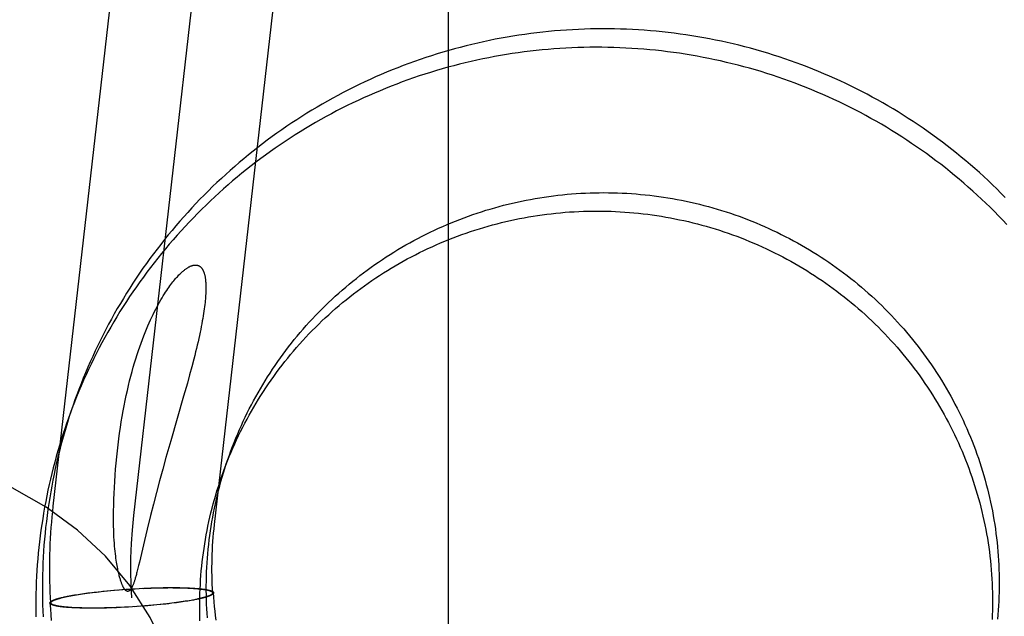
# Model space of a CAD drawing. Header units: inches. Extents: x 0 to 224, y 0 to 145.
# Tile 25 of 83: x 63.31 to 63.544, y 53.591 to 53.733. Entities that reach past the tile are written whole.
import ezdxf

# ---------------------------------------------------------------- set-up
doc = ezdxf.new("R2010")
doc.units = ezdxf.units.IN
doc.header["$LTSCALE"] = 12.302632
doc.header["$MEASUREMENT"] = 0
doc.linetypes.add('HIDDEN', pattern=[0.2, 0.1, -0.1])
doc.layers.add('DEFAULT_2', color=8, linetype='HIDDEN')

msp = doc.modelspace()

# ---------------------------------------------------------------- linework, layer by layer
at = {"layer": 'DEFAULT_2', "color": 8, "linetype": 'HIDDEN'}
for p, q in [((63.41164, 53.35703), (63.41164, 54.29672)), ((63.31764, 53.61759), (63.37788, 54.14646)), ((63.33681, 53.6154), (63.39705, 54.14428)), ((63.35598, 53.61322), (63.41622, 54.14209)), ((63.35058, 53.65078), (63.35007, 53.64888)), ((63.35106, 53.65259), (63.35058, 53.65078)), ((63.35007, 53.64888), (63.34953, 53.6469)), ((63.34953, 53.6469), (63.34864, 53.64378)), ((63.34864, 53.64378), (63.34557, 53.63313)), ((63.34557, 53.63313), (63.34444, 53.62916)), ((63.34444, 53.62916), (63.34368, 53.62641)), ((63.34368, 53.62641), (63.34292, 53.62361)), ((63.34292, 53.62361), (63.34218, 53.62083)), ((63.34218, 53.62083), (63.34146, 53.61809)), ((63.34146, 53.61809), (63.34078, 53.6154)), ((63.34078, 53.6154), (63.33995, 53.6121)), ((63.33995, 53.6121), (63.33962, 53.61073)), ((63.33931, 53.60943), (63.33812, 53.60424)), ((63.33962, 53.61073), (63.33931, 53.60943)), ((63.33812, 53.60424), (63.33794, 53.60349)), ((63.33794, 53.60349), (63.33777, 53.6028)), ((63.32489, 53.59679), (63.32536, 53.59685)), ((63.32515, 53.5968), (63.32568, 53.59687)), ((63.32536, 53.59685), (63.32583, 53.59692)), ((63.32568, 53.59687), (63.32623, 53.59694)), ((63.32583, 53.59692), (63.32632, 53.59698)), ((63.32623, 53.59694), (63.32679, 53.59702)), ((63.32632, 53.59698), (63.32699, 53.59707)), ((63.32679, 53.59702), (63.32736, 53.59708)), ((63.32699, 53.59707), (63.32766, 53.59715)), ((63.32736, 53.59708), (63.32794, 53.59715)), ((63.32766, 53.59715), (63.32835, 53.59722)), ((63.32794, 53.59715), (63.32853, 53.59722)), ((63.32835, 53.59722), (63.32906, 53.5973)), ((63.32853, 53.59722), (63.32943, 53.59732)), ((63.32906, 53.5973), (63.32977, 53.59737)), ((63.32943, 53.59732), (63.33035, 53.59741)), ((63.32977, 53.59737), (63.3305, 53.59745)), ((63.33035, 53.59741), (63.33129, 53.5975)), ((63.3305, 53.59745), (63.33123, 53.59751)), ((63.33123, 53.59751), (63.33197, 53.59758)), ((63.33129, 53.5975), (63.33224, 53.59758)), ((63.33216, 53.5976), (63.33291, 53.59766)), ((63.33224, 53.59758), (63.33329, 53.59769)), ((63.3332, 53.59766), (63.33416, 53.59773)), ((63.33329, 53.59769), (63.33385, 53.59773)), ((63.33404, 53.59775), (63.3348, 53.5978)), ((63.33416, 53.59773), (63.33514, 53.5978)), ((63.33499, 53.59781), (63.33576, 53.59787)), ((63.33514, 53.5978), (63.33614, 53.59789)), ((63.33611, 53.59787), (63.33709, 53.59792)), ((63.33614, 53.59789), (63.33709, 53.59795)), ((63.33709, 53.59795), (63.33805, 53.598)), ((63.33709, 53.59792), (63.33806, 53.59798)), ((63.33805, 53.598), (63.33881, 53.59804)), ((63.33806, 53.59798), (63.33919, 53.59805)), ((63.33903, 53.59802), (63.33999, 53.59807)), ((63.33919, 53.59805), (63.33994, 53.59809)), ((63.33994, 53.59809), (63.34069, 53.59811)), ((63.33999, 53.59807), (63.34094, 53.5981)), ((63.34087, 53.59812), (63.34161, 53.59815)), ((63.34094, 53.5981), (63.34188, 53.59813)), ((63.34161, 53.59815), (63.34234, 53.59817)), ((63.34188, 53.59813), (63.34281, 53.59815)), ((63.34234, 53.59817), (63.34307, 53.59818)), ((63.34281, 53.59815), (63.34372, 53.59817)), ((63.34307, 53.59818), (63.34378, 53.5982)), ((63.34372, 53.59817), (63.34432, 53.59818)), ((63.34378, 53.5982), (63.34448, 53.5982)), ((63.34432, 53.59818), (63.3449, 53.59818)), ((63.34448, 53.5982), (63.34516, 53.59821)), ((63.3449, 53.59818), (63.34548, 53.59819)), ((63.34516, 53.59821), (63.34584, 53.59821)), ((63.34548, 53.59819), (63.34605, 53.59818)), ((63.34584, 53.59821), (63.34633, 53.59821)), ((63.34605, 53.59818), (63.3466, 53.59818)), ((63.34633, 53.59821), (63.34682, 53.59821)), ((63.3466, 53.59818), (63.34715, 53.59818)), ((63.34682, 53.59821), (63.3473, 53.5982)), ((63.34715, 53.59818), (63.34768, 53.59817)), ((63.3473, 53.5982), (63.34777, 53.59819)), ((63.34768, 53.59817), (63.3482, 53.59816)), ((63.34777, 53.59819), (63.34822, 53.59818)), ((63.3482, 53.59816), (63.3487, 53.59814)), ((63.34822, 53.59818), (63.34867, 53.59817)), ((63.34867, 53.59817), (63.34911, 53.59816)), ((63.3487, 53.59814), (63.34919, 53.59812)), ((63.34911, 53.59816), (63.34954, 53.59814)), ((63.34919, 53.59812), (63.34967, 53.5981)), ((63.34954, 53.59814), (63.34995, 53.59812)), ((63.34967, 53.5981), (63.35013, 53.59808)), ((63.34995, 53.59812), (63.35022, 53.59811)), ((63.35013, 53.59808), (63.35058, 53.59806)), ((63.35022, 53.59811), (63.35049, 53.5981)), ((63.35049, 53.5981), (63.35074, 53.59808)), ((63.35074, 53.59808), (63.351, 53.59806)), ((63.351, 53.59806), (63.35125, 53.59805)), ((63.35125, 53.59805), (63.35149, 53.59803)), ((63.35149, 53.59803), (63.35172, 53.59801)), ((63.35172, 53.59801), (63.35195, 53.59799)), ((63.35195, 53.59799), (63.35218, 53.59797)), ((63.35218, 53.59797), (63.3524, 53.59795)), ((63.3524, 53.59795), (63.35261, 53.59793)), ((63.35261, 53.59793), (63.35282, 53.59791)), ((63.35282, 53.59791), (63.35301, 53.59788)), ((63.35557, 53.59695), (63.35555, 53.59685)), ((63.35577, 53.59696), (63.35576, 53.59686)), ((63.31685, 53.59454), (63.31686, 53.59464)), ((63.31705, 53.59456), (63.31707, 53.59466)), ((63.31925, 53.59574), (63.31943, 53.59579)), ((63.31943, 53.59579), (63.31963, 53.59583)), ((63.31963, 53.59583), (63.31983, 53.59588)), ((63.31983, 53.59588), (63.32003, 53.59593)), ((63.32003, 53.59593), (63.32025, 53.59598)), ((63.32025, 53.59598), (63.32046, 53.59603)), ((63.32046, 53.59603), (63.32069, 53.59607)), ((63.32104, 53.59615), (63.32128, 53.59619)), ((63.32128, 53.59619), (63.32152, 53.59624)), ((63.32136, 53.59617), (63.32178, 53.59625)), ((63.32152, 53.59624), (63.32178, 53.59629)), ((63.32178, 53.59629), (63.32203, 53.59634)), ((63.32178, 53.59625), (63.32221, 53.59633)), ((63.32203, 53.59634), (63.32229, 53.59638)), ((63.32221, 53.59633), (63.32267, 53.59641)), ((63.32229, 53.59638), (63.3227, 53.59645)), ((63.32267, 53.59641), (63.32313, 53.59649)), ((63.3227, 53.59645), (63.32311, 53.59652)), ((63.32311, 53.59652), (63.32354, 53.59659)), ((63.32313, 53.59649), (63.32361, 53.59657)), ((63.32354, 53.59659), (63.32398, 53.59666)), ((63.32361, 53.59657), (63.32411, 53.59665)), ((63.32398, 53.59666), (63.32443, 53.59672)), ((63.32411, 53.59665), (63.32462, 53.59672)), ((63.32443, 53.59672), (63.32489, 53.59679)), ((63.32462, 53.59672), (63.32515, 53.5968)), ((63.34583, 53.59449), (63.34526, 53.59442)), ((63.34646, 53.59455), (63.3458, 53.59446)), ((63.34639, 53.59456), (63.34583, 53.59449)), ((63.34694, 53.59464), (63.34639, 53.59456)), ((63.34695, 53.59461), (63.34646, 53.59455)), ((63.34747, 53.59471), (63.34694, 53.59464)), ((63.34742, 53.59467), (63.34695, 53.59461)), ((63.34789, 53.59474), (63.34742, 53.59467)), ((63.348, 53.59478), (63.34747, 53.59471)), ((63.34834, 53.59481), (63.34789, 53.59474)), ((63.34851, 53.59486), (63.348, 53.59478)), ((63.34879, 53.59487), (63.34834, 53.59481)), ((63.34901, 53.59494), (63.34851, 53.59486)), ((63.34922, 53.59494), (63.34879, 53.59487)), ((63.34949, 53.59501), (63.34901, 53.59494)), ((63.34965, 53.59501), (63.34922, 53.59494)), ((63.34995, 53.59509), (63.34949, 53.59501)), ((63.35006, 53.59508), (63.34965, 53.59501)), ((63.35041, 53.59517), (63.34995, 53.59509)), ((63.35046, 53.59515), (63.35006, 53.59508)), ((63.35084, 53.59525), (63.35041, 53.59517)), ((63.35072, 53.5952), (63.35046, 53.59515)), ((63.35097, 53.59524), (63.35072, 53.5952)), ((63.35126, 53.59533), (63.35084, 53.59525)), ((63.35122, 53.59529), (63.35097, 53.59524)), ((63.35146, 53.59534), (63.35122, 53.59529)), ((63.3517, 53.59538), (63.35146, 53.59534)), ((63.35193, 53.59543), (63.3517, 53.59538)), ((63.35216, 53.59548), (63.35193, 53.59543)), ((63.35237, 53.59553), (63.35216, 53.59548)), ((63.35259, 53.59558), (63.35237, 53.59553)), ((63.35279, 53.59562), (63.35259, 53.59558)), ((63.35299, 53.59567), (63.35279, 53.59562)), ((63.35319, 53.59572), (63.35299, 53.59567)), ((63.35337, 53.59577), (63.35319, 53.59572)), ((63.31981, 53.5936), (63.31961, 53.59362)), ((63.32001, 53.59358), (63.31981, 53.5936)), ((63.32022, 53.59356), (63.32001, 53.59358)), ((63.32044, 53.59354), (63.32022, 53.59356)), ((63.32067, 53.59351), (63.32044, 53.59354)), ((63.3209, 53.5935), (63.32067, 53.59351)), ((63.32113, 53.59348), (63.3209, 53.5935)), ((63.32137, 53.59346), (63.32113, 53.59348)), ((63.32162, 53.59344), (63.32137, 53.59346)), ((63.32188, 53.59343), (63.32162, 53.59344)), ((63.32213, 53.59341), (63.32188, 53.59343)), ((63.32249, 53.59342), (63.32204, 53.59345)), ((63.3224, 53.5934), (63.32213, 53.59341)), ((63.32267, 53.59338), (63.3224, 53.5934)), ((63.32295, 53.5934), (63.32249, 53.59342)), ((63.32308, 53.59337), (63.32267, 53.59338)), ((63.32343, 53.59338), (63.32295, 53.5934)), ((63.32351, 53.59335), (63.32308, 53.59337)), ((63.32392, 53.59337), (63.32343, 53.59338)), ((63.32395, 53.59334), (63.32351, 53.59335)), ((63.32442, 53.59335), (63.32392, 53.59337)), ((63.3244, 53.59332), (63.32395, 53.59334)), ((63.32485, 53.59331), (63.3244, 53.59332)), ((63.32494, 53.59334), (63.32442, 53.59335)), ((63.32532, 53.59331), (63.32485, 53.59331)), ((63.32547, 53.59333), (63.32494, 53.59334)), ((63.3258, 53.5933), (63.32532, 53.59331)), ((63.32602, 53.59333), (63.32547, 53.59333)), ((63.32629, 53.5933), (63.3258, 53.5933)), ((63.32657, 53.59332), (63.32602, 53.59333)), ((63.32678, 53.5933), (63.32629, 53.5933)), ((63.32714, 53.59332), (63.32657, 53.59332)), ((63.32746, 53.5933), (63.32678, 53.5933)), ((63.32772, 53.59332), (63.32714, 53.59332)), ((63.32814, 53.5933), (63.32746, 53.5933)), ((63.3283, 53.59333), (63.32772, 53.59332)), ((63.32884, 53.59331), (63.32814, 53.5933)), ((63.3289, 53.59334), (63.3283, 53.59333)), ((63.32955, 53.59332), (63.32884, 53.59331)), ((63.32981, 53.59335), (63.3289, 53.59334)), ((63.33028, 53.59334), (63.32955, 53.59332)), ((63.33074, 53.59338), (63.32981, 53.59335)), ((63.33101, 53.59336), (63.33028, 53.59334)), ((63.33168, 53.59341), (63.33074, 53.59338)), ((63.33175, 53.59339), (63.33101, 53.59336)), ((63.33263, 53.59344), (63.33168, 53.59341)), ((63.33268, 53.59342), (63.33193, 53.59339)), ((63.33359, 53.59348), (63.33263, 53.59344)), ((63.33343, 53.59345), (63.33268, 53.59342)), ((63.33456, 53.59353), (63.33343, 53.59345)), ((63.33457, 53.59351), (63.33381, 53.59347)), ((63.33553, 53.59358), (63.33456, 53.59353)), ((63.33553, 53.59356), (63.33457, 53.59351)), ((63.33651, 53.59364), (63.33553, 53.59358)), ((63.33648, 53.59362), (63.33553, 53.59356)), ((63.33748, 53.59371), (63.33648, 53.59362)), ((63.33763, 53.59369), (63.33686, 53.59364)), ((63.33846, 53.59377), (63.33748, 53.59371)), ((63.33858, 53.59376), (63.33782, 53.59371)), ((63.33942, 53.59385), (63.33846, 53.59377)), ((63.33933, 53.59382), (63.33877, 53.59377)), ((63.34009, 53.59388), (63.33933, 53.59382)), ((63.34038, 53.59393), (63.33942, 53.59385)), ((63.34083, 53.59394), (63.34009, 53.59388)), ((63.34133, 53.59401), (63.34038, 53.59393)), ((63.34157, 53.59401), (63.34083, 53.59394)), ((63.34227, 53.5941), (63.34133, 53.59401)), ((63.3423, 53.59408), (63.34157, 53.59401)), ((63.34319, 53.59419), (63.34227, 53.5941)), ((63.34303, 53.59415), (63.3423, 53.59408)), ((63.34374, 53.59423), (63.34303, 53.59415)), ((63.34409, 53.59429), (63.34319, 53.59419)), ((63.34444, 53.5943), (63.34374, 53.59423)), ((63.34468, 53.59435), (63.34409, 53.59429)), ((63.34513, 53.59438), (63.34444, 53.5943)), ((63.34526, 53.59442), (63.34468, 53.59435)), ((63.3458, 53.59446), (63.34513, 53.59438))]:
    msp.add_line(p, q, dxfattribs=at)
for points in [[(63.54406, 53.69112), (63.54307, 53.69213), (63.54206, 53.69313), (63.54104, 53.69412), (63.54001, 53.69509), (63.53897, 53.69606), (63.53792, 53.69701), (63.53686, 53.69795), (63.53579, 53.69889), (63.53471, 53.69981), (63.53362, 53.70071), (63.53252, 53.70161), (63.53141, 53.7025), (63.5303, 53.70337), (63.52917, 53.70423), (63.52803, 53.70508), (63.52688, 53.70592), (63.52573, 53.70675), (63.52456, 53.70756), (63.52339, 53.70836), (63.52221, 53.70915), (63.52102, 53.70992), (63.51982, 53.71069), (63.51862, 53.71144), (63.5174, 53.71217), (63.51618, 53.7129), (63.51495, 53.71361), (63.51371, 53.71431), (63.51246, 53.715), (63.51121, 53.71567), (63.50995, 53.71633), (63.50869, 53.71697), (63.50741, 53.7176), (63.50613, 53.71822), (63.50484, 53.71883), (63.50355, 53.71942), (63.50225, 53.72), (63.50094, 53.72056), (63.49963, 53.72111), (63.49831, 53.72165), (63.49699, 53.72217), (63.49566, 53.72267), (63.49433, 53.72317), (63.49299, 53.72365), (63.49164, 53.72411), (63.49029, 53.72456), (63.48894, 53.725), (63.48758, 53.72542), (63.48621, 53.72583), (63.48484, 53.72622), (63.48347, 53.7266), (63.4821, 53.72697), (63.48072, 53.72731), (63.47933, 53.72765), (63.47794, 53.72797), (63.47655, 53.72827), (63.47516, 53.72857), (63.47376, 53.72884), (63.47236, 53.7291), (63.47096, 53.72935), (63.46955, 53.72958), (63.46814, 53.72979), (63.46673, 53.73), (63.46532, 53.73018), (63.46391, 53.73035), (63.46249, 53.73051), (63.46107, 53.73065), (63.45966, 53.73077), (63.45823, 53.73089), (63.45681, 53.73098), (63.45539, 53.73106), (63.45397, 53.73113), (63.45254, 53.73118), (63.45112, 53.73121), (63.44969, 53.73123), (63.44827, 53.73124), (63.44685, 53.73123), (63.44542, 53.7312), (63.444, 53.73116), (63.44257, 53.73111), (63.44115, 53.73103), (63.43973, 53.73095), (63.43831, 53.73085), (63.43689, 53.73073), (63.43547, 53.7306), (63.43405, 53.73045), (63.43263, 53.73029), (63.43122, 53.73012), (63.42981, 53.72992), (63.4284, 53.72972), (63.42699, 53.7295), (63.42558, 53.72926), (63.42418, 53.72901), (63.42278, 53.72874), (63.42139, 53.72846), (63.41999, 53.72816)], [(63.41999, 53.72816), (63.4186, 53.72785), (63.41721, 53.72753), (63.41583, 53.72719), (63.41445, 53.72683), (63.41308, 53.72646), (63.4117, 53.72608), (63.41034, 53.72568), (63.40897, 53.72527), (63.40761, 53.72484), (63.40626, 53.7244), (63.40491, 53.72394), (63.40357, 53.72347), (63.40223, 53.72298), (63.40089, 53.72248), (63.39956, 53.72197), (63.39824, 53.72144), (63.39692, 53.7209), (63.39561, 53.72035), (63.39431, 53.71978), (63.39301, 53.71919), (63.39172, 53.7186), (63.39043, 53.71798), (63.38915, 53.71736), (63.38788, 53.71672), (63.38661, 53.71607), (63.38535, 53.7154), (63.3841, 53.71473), (63.38286, 53.71403), (63.38162, 53.71333), (63.38039, 53.71261), (63.37917, 53.71188), (63.37795, 53.71114), (63.37675, 53.71038), (63.37555, 53.70961), (63.37436, 53.70883), (63.37318, 53.70803), (63.37201, 53.70722), (63.37085, 53.7064), (63.36969, 53.70557), (63.36855, 53.70473), (63.36741, 53.70387), (63.36628, 53.703), (63.36517, 53.70212), (63.36406, 53.70123), (63.36296, 53.70032), (63.36187, 53.69941), (63.36079, 53.69848), (63.35972, 53.69754), (63.35867, 53.69659), (63.35762, 53.69563), (63.35658, 53.69465), (63.35555, 53.69367), (63.35453, 53.69268), (63.35353, 53.69167), (63.35253, 53.69066), (63.35155, 53.68963), (63.35057, 53.68859), (63.34961, 53.68754), (63.34866, 53.68649), (63.34772, 53.68542), (63.34679, 53.68434), (63.34588, 53.68325), (63.34497, 53.68216), (63.34408, 53.68105), (63.3432, 53.67993), (63.34233, 53.67881), (63.34147, 53.67767), (63.34063, 53.67653), (63.33979, 53.67538), (63.33897, 53.67422), (63.33817, 53.67305), (63.33737, 53.67187), (63.33659, 53.67068), (63.33582, 53.66949), (63.33506, 53.66828), (63.33432, 53.66707), (63.33359, 53.66585), (63.33287, 53.66462), (63.33216, 53.66339), (63.33147, 53.66215), (63.33079, 53.6609), (63.33013, 53.65964), (63.32948, 53.65838), (63.32884, 53.65711), (63.32822, 53.65583), (63.32761, 53.65455), (63.32701, 53.65326), (63.32643, 53.65196), (63.32586, 53.65066), (63.3253, 53.64935), (63.32476, 53.64803), (63.32424, 53.64671), (63.32372, 53.64539), (63.32323, 53.64406), (63.3228, 53.64289)], [(63.54445, 53.68469), (63.54348, 53.68572), (63.54249, 53.68674), (63.5415, 53.68775), (63.54049, 53.68874), (63.53947, 53.68973), (63.53844, 53.69071), (63.5374, 53.69167), (63.53635, 53.69262), (63.53529, 53.69357), (63.53422, 53.6945), (63.53314, 53.69542), (63.53205, 53.69633), (63.53095, 53.69722), (63.52985, 53.69811), (63.52873, 53.69898), (63.5276, 53.69985), (63.52646, 53.70069), (63.52532, 53.70153), (63.52416, 53.70236), (63.523, 53.70317), (63.52182, 53.70397), (63.52064, 53.70476), (63.51945, 53.70554), (63.51825, 53.7063), (63.51705, 53.70705), (63.51583, 53.70779), (63.51461, 53.70851), (63.51338, 53.70922), (63.51214, 53.70992), (63.5109, 53.71061), (63.50964, 53.71128), (63.50838, 53.71194), (63.50712, 53.71258), (63.50584, 53.71322), (63.50456, 53.71384), (63.50327, 53.71444), (63.50198, 53.71503), (63.50068, 53.71561), (63.49937, 53.71617), (63.49806, 53.71672), (63.49674, 53.71726), (63.49542, 53.71778), (63.49409, 53.71829), (63.49276, 53.71878), (63.49142, 53.71926), (63.49007, 53.71973), (63.48872, 53.72018), (63.48737, 53.72061), (63.48601, 53.72104), (63.48464, 53.72144), (63.48328, 53.72184), (63.4819, 53.72221), (63.48053, 53.72258), (63.47915, 53.72293), (63.47776, 53.72326), (63.47637, 53.72358), (63.47498, 53.72389), (63.47359, 53.72418), (63.47219, 53.72445), (63.47079, 53.72471), (63.46939, 53.72496), (63.46798, 53.72519), (63.46658, 53.72541), (63.46517, 53.72561), (63.46375, 53.72579), (63.46234, 53.72596), (63.46092, 53.72612), (63.45951, 53.72626), (63.45809, 53.72639), (63.45667, 53.7265), (63.45524, 53.72659), (63.45382, 53.72667), (63.4524, 53.72674), (63.45097, 53.72679), (63.44955, 53.72683), (63.44813, 53.72685), (63.4467, 53.72685), (63.44528, 53.72684), (63.44385, 53.72681), (63.44243, 53.72677), (63.441, 53.72672), (63.43958, 53.72665), (63.43816, 53.72656), (63.43674, 53.72646), (63.43532, 53.72634), (63.4339, 53.72621), (63.43248, 53.72607), (63.43106, 53.72591), (63.42965, 53.72573), (63.42824, 53.72554), (63.42683, 53.72533), (63.42542, 53.72511), (63.42402, 53.72487), (63.42261, 53.72462), (63.42121, 53.72435), (63.41982, 53.72407), (63.41842, 53.72378)], [(63.41842, 53.72378), (63.41703, 53.72347), (63.41565, 53.72314), (63.41426, 53.7228), (63.41288, 53.72245), (63.41151, 53.72208), (63.41013, 53.72169), (63.40877, 53.72129), (63.4074, 53.72088), (63.40604, 53.72045), (63.40469, 53.72001), (63.40334, 53.71955), (63.402, 53.71908), (63.40066, 53.7186), (63.39932, 53.7181), (63.398, 53.71758), (63.39667, 53.71706), (63.39536, 53.71651), (63.39404, 53.71596), (63.39274, 53.71539), (63.39144, 53.71481), (63.39015, 53.71421), (63.38886, 53.7136), (63.38758, 53.71297), (63.38631, 53.71233), (63.38504, 53.71168), (63.38378, 53.71102), (63.38253, 53.71034), (63.38129, 53.70965), (63.38005, 53.70894), (63.37882, 53.70822), (63.3776, 53.70749), (63.37639, 53.70675), (63.37518, 53.70599), (63.37398, 53.70522), (63.37279, 53.70444), (63.37161, 53.70364), (63.37044, 53.70284), (63.36928, 53.70202), (63.36812, 53.70118), (63.36698, 53.70034), (63.36584, 53.69948), (63.36472, 53.69861), (63.3636, 53.69773), (63.36249, 53.69684), (63.36139, 53.69593), (63.3603, 53.69502), (63.35922, 53.69409), (63.35815, 53.69315), (63.3571, 53.6922), (63.35605, 53.69124), (63.35501, 53.69027), (63.35398, 53.68928), (63.35296, 53.68829), (63.35196, 53.68728), (63.35096, 53.68627), (63.34998, 53.68524), (63.349, 53.6842), (63.34804, 53.68316), (63.34709, 53.6821), (63.34615, 53.68103), (63.34522, 53.67995), (63.34431, 53.67887), (63.3434, 53.67777), (63.34251, 53.67666), (63.34163, 53.67555), (63.34076, 53.67442), (63.3399, 53.67329), (63.33906, 53.67214), (63.33822, 53.67099), (63.3374, 53.66983), (63.3366, 53.66866), (63.3358, 53.66748), (63.33502, 53.66629), (63.33425, 53.6651), (63.33349, 53.6639), (63.33275, 53.66268), (63.33202, 53.66146), (63.3313, 53.66024), (63.33059, 53.659), (63.3299, 53.65776), (63.32922, 53.65651), (63.32856, 53.65526), (63.32791, 53.65399), (63.32727, 53.65272), (63.32665, 53.65144), (63.32604, 53.65016), (63.32544, 53.64887), (63.32486, 53.64757), (63.32429, 53.64627), (63.32373, 53.64496), (63.32319, 53.64365), (63.32267, 53.64233), (63.32215, 53.641), (63.32166, 53.63967), (63.32123, 53.63851)], [(63.35952, 53.62976), (63.35988, 53.63075), (63.36027, 53.63177), (63.36067, 53.63279), (63.36108, 53.6338), (63.3615, 53.63481), (63.36193, 53.63582), (63.36238, 53.63682), (63.36283, 53.63781), (63.3633, 53.6388), (63.36378, 53.63978), (63.36427, 53.64076), (63.36477, 53.64173), (63.36529, 53.6427), (63.36581, 53.64366), (63.36635, 53.64461), (63.36689, 53.64556), (63.36745, 53.6465), (63.36802, 53.64743), (63.3686, 53.64836), (63.36919, 53.64928), (63.36979, 53.65019), (63.3704, 53.6511), (63.37102, 53.652), (63.37166, 53.65289), (63.3723, 53.65377), (63.37295, 53.65465), (63.37362, 53.65552), (63.37429, 53.65638), (63.37497, 53.65724), (63.37567, 53.65808), (63.37637, 53.65892), (63.37708, 53.65975), (63.37781, 53.66057), (63.37854, 53.66139), (63.37928, 53.66219), (63.38003, 53.66299), (63.38079, 53.66377), (63.38156, 53.66455), (63.38234, 53.66532), (63.38312, 53.66608), (63.38392, 53.66683), (63.38472, 53.66757), (63.38554, 53.6683), (63.38636, 53.66903), (63.38719, 53.66974), (63.38803, 53.67044), (63.38887, 53.67114), (63.38973, 53.67182), (63.39059, 53.6725), (63.39146, 53.67316), (63.39234, 53.67381), (63.39322, 53.67446), (63.39411, 53.67509), (63.39501, 53.67571), (63.39592, 53.67633), (63.39683, 53.67693), (63.39776, 53.67752), (63.39868, 53.6781), (63.39962, 53.67867), (63.40056, 53.67923), (63.40151, 53.67978), (63.40246, 53.68031), (63.40342, 53.68084), (63.40439, 53.68135), (63.40536, 53.68186), (63.40634, 53.68235), (63.40732, 53.68283), (63.40831, 53.6833), (63.4093, 53.68376), (63.4103, 53.68421), (63.41131, 53.68464), (63.41232, 53.68506), (63.41333, 53.68548), (63.41435, 53.68588), (63.41537, 53.68626), (63.4164, 53.68664), (63.41743, 53.68701), (63.41847, 53.68736), (63.41951, 53.6877), (63.42055, 53.68803), (63.4216, 53.68834), (63.42265, 53.68865), (63.42371, 53.68894), (63.42477, 53.68922), (63.42583, 53.68949), (63.42689, 53.68974), (63.42796, 53.68999), (63.42903, 53.69022), (63.4301, 53.69044), (63.43118, 53.69064), (63.43226, 53.69084), (63.43334, 53.69102), (63.43442, 53.69119), (63.4355, 53.69134), (63.43659, 53.69149), (63.43768, 53.69162), (63.43876, 53.69174), (63.43985, 53.69184), (63.44094, 53.69194), (63.44204, 53.69202), (63.44313, 53.69208), (63.44422, 53.69214), (63.44532, 53.69218), (63.44641, 53.69221), (63.4475, 53.69223), (63.4486, 53.69224), (63.44969, 53.69223), (63.45079, 53.69221), (63.45188, 53.69218), (63.45298, 53.69213), (63.45407, 53.69208), (63.45516, 53.69201), (63.45625, 53.69192), (63.45734, 53.69183), (63.45843, 53.69172), (63.45952, 53.6916), (63.4606, 53.69147), (63.46169, 53.69132), (63.46277, 53.69116), (63.46385, 53.69099), (63.46493, 53.69081), (63.46601, 53.69062), (63.46708, 53.69041), (63.46815, 53.69019), (63.46922, 53.68996), (63.47029, 53.68971), (63.47135, 53.68946), (63.47241, 53.68919), (63.47347, 53.68891), (63.47452, 53.68861), (63.47557, 53.68831), (63.47662, 53.68799), (63.47766, 53.68766), (63.4787, 53.68732), (63.47973, 53.68697), (63.48076, 53.6866), (63.48179, 53.68623), (63.48281, 53.68584), (63.48382, 53.68544), (63.48484, 53.68503), (63.48584, 53.6846), (63.48684, 53.68417), (63.48784, 53.68372), (63.48883, 53.68326), (63.48982, 53.68279), (63.4908, 53.68231), (63.49177, 53.68182), (63.49274, 53.68132), (63.4937, 53.6808), (63.49466, 53.68028), (63.49561, 53.67974), (63.49656, 53.6792), (63.49749, 53.67864), (63.49842, 53.67807), (63.49935, 53.67749), (63.50027, 53.6769), (63.50118, 53.6763), (63.50208, 53.67569), (63.50298, 53.67507), (63.50386, 53.67444), (63.50475, 53.6738), (63.50562, 53.67315), (63.50648, 53.67248), (63.50734, 53.67181), (63.50819, 53.67113), (63.50904, 53.67044), (63.50987, 53.66974), (63.5107, 53.66903), (63.51151, 53.66831), (63.51232, 53.66758), (63.51312, 53.66684), (63.51391, 53.6661), (63.5147, 53.66534), (63.51547, 53.66458), (63.51623, 53.6638), (63.51699, 53.66302), (63.51774, 53.66223), (63.51847, 53.66143), (63.5192, 53.66062), (63.51992, 53.6598), (63.52063, 53.65898), (63.52132, 53.65815), (63.52201, 53.65731), (63.52269, 53.65646), (63.52336, 53.6556), (63.52402, 53.65474), (63.52467, 53.65387), (63.52531, 53.65299), (63.52593, 53.6521), (63.52655, 53.65121), (63.52716, 53.65031), (63.52776, 53.6494), (63.52834, 53.64849), (63.52892, 53.64757), (63.52948, 53.64664), (63.53003, 53.64571), (63.53057, 53.64477), (63.5311, 53.64382), (63.53162, 53.64287)], [(63.35796, 53.62537), (63.35832, 53.62636), (63.3587, 53.62738), (63.3591, 53.6284), (63.35951, 53.62942), (63.35993, 53.63043), (63.36036, 53.63143), (63.36081, 53.63243), (63.36126, 53.63342), (63.36173, 53.63441), (63.36221, 53.63539), (63.3627, 53.63637), (63.3632, 53.63734), (63.36372, 53.63831), (63.36424, 53.63927), (63.36478, 53.64022), (63.36532, 53.64117), (63.36588, 53.64211), (63.36645, 53.64304), (63.36703, 53.64397), (63.36762, 53.64489), (63.36822, 53.6458), (63.36883, 53.64671), (63.36946, 53.64761), (63.37009, 53.6485), (63.37073, 53.64939), (63.37138, 53.65027), (63.37205, 53.65113), (63.37272, 53.652), (63.3734, 53.65285), (63.3741, 53.6537), (63.3748, 53.65453), (63.37551, 53.65536), (63.37624, 53.65619), (63.37697, 53.657), (63.37771, 53.6578), (63.37846, 53.6586), (63.37922, 53.65939), (63.37999, 53.66016), (63.38077, 53.66093), (63.38155, 53.66169), (63.38235, 53.66244), (63.38315, 53.66318), (63.38397, 53.66392), (63.38479, 53.66464), (63.38562, 53.66535), (63.38646, 53.66606), (63.3873, 53.66675), (63.38816, 53.66743), (63.38902, 53.66811), (63.38989, 53.66877), (63.39077, 53.66943), (63.39165, 53.67007), (63.39254, 53.6707), (63.39344, 53.67133), (63.39435, 53.67194), (63.39526, 53.67254), (63.39619, 53.67313), (63.39711, 53.67371), (63.39805, 53.67428), (63.39899, 53.67484), (63.39994, 53.67539), (63.40089, 53.67593), (63.40185, 53.67645), (63.40282, 53.67697), (63.40379, 53.67747), (63.40477, 53.67796), (63.40575, 53.67844), (63.40674, 53.67891), (63.40773, 53.67937), (63.40873, 53.67982), (63.40974, 53.68025), (63.41075, 53.68068), (63.41176, 53.68109), (63.41278, 53.68149), (63.4138, 53.68188), (63.41483, 53.68225), (63.41586, 53.68262), (63.4169, 53.68297), (63.41794, 53.68331), (63.41899, 53.68364), (63.42003, 53.68396), (63.42108, 53.68426), (63.42214, 53.68455), (63.4232, 53.68483), (63.42426, 53.6851), (63.42532, 53.68536), (63.42639, 53.6856), (63.42746, 53.68583), (63.42854, 53.68605), (63.42961, 53.68625), (63.43069, 53.68645), (63.43177, 53.68663), (63.43285, 53.6868), (63.43393, 53.68695), (63.43502, 53.6871), (63.43611, 53.68723), (63.43719, 53.68735), (63.43828, 53.68745), (63.43937, 53.68755), (63.44047, 53.68763), (63.44156, 53.6877), (63.44265, 53.68775), (63.44375, 53.6878), (63.44484, 53.68783), (63.44593, 53.68785), (63.44703, 53.68785), (63.44812, 53.68784), (63.44922, 53.68782), (63.45031, 53.68779), (63.45141, 53.68775), (63.4525, 53.68769), (63.45359, 53.68762), (63.45468, 53.68754), (63.45577, 53.68744), (63.45686, 53.68733), (63.45795, 53.68721), (63.45903, 53.68708), (63.46012, 53.68694), (63.4612, 53.68678), (63.46228, 53.68661), (63.46336, 53.68642), (63.46444, 53.68623), (63.46551, 53.68602), (63.46658, 53.6858), (63.46765, 53.68557), (63.46872, 53.68533), (63.46978, 53.68507), (63.47084, 53.6848), (63.4719, 53.68452), (63.47295, 53.68423), (63.474, 53.68392), (63.47505, 53.6836), (63.47609, 53.68328), (63.47713, 53.68293), (63.47816, 53.68258), (63.47919, 53.68222), (63.48022, 53.68184), (63.48124, 53.68145), (63.48225, 53.68105), (63.48327, 53.68064), (63.48427, 53.68022), (63.48527, 53.67978), (63.48627, 53.67933), (63.48726, 53.67888), (63.48825, 53.67841), (63.48923, 53.67793), (63.4902, 53.67743), (63.49117, 53.67693), (63.49213, 53.67642), (63.49309, 53.67589), (63.49404, 53.67536), (63.49499, 53.67481), (63.49592, 53.67425), (63.49685, 53.67368), (63.49778, 53.6731), (63.4987, 53.67251), (63.49961, 53.67191), (63.50051, 53.6713), (63.50141, 53.67068), (63.50229, 53.67005), (63.50318, 53.66941), (63.50405, 53.66876), (63.50492, 53.6681), (63.50577, 53.66743), (63.50662, 53.66674), (63.50747, 53.66605), (63.5083, 53.66535), (63.50913, 53.66464), (63.50994, 53.66392), (63.51075, 53.6632), (63.51155, 53.66246), (63.51234, 53.66171), (63.51313, 53.66095), (63.5139, 53.66019), (63.51466, 53.65942), (63.51542, 53.65863), (63.51617, 53.65784), (63.5169, 53.65704), (63.51763, 53.65623), (63.51835, 53.65542), (63.51906, 53.65459), (63.51976, 53.65376), (63.52044, 53.65292), (63.52112, 53.65207), (63.52179, 53.65121), (63.52245, 53.65035), (63.5231, 53.64948), (63.52374, 53.6486), (63.52437, 53.64771), (63.52498, 53.64682), (63.52559, 53.64592), (63.52619, 53.64501), (63.52677, 53.6441), (63.52735, 53.64318), (63.52791, 53.64225), (63.52846, 53.64132), (63.529, 53.64038), (63.52954, 53.63943), (63.53006, 53.63848)], [(63.33198, 53.61376), (63.33198, 53.61509), (63.33199, 53.61644), (63.33201, 53.61782), (63.33205, 53.61922), (63.33211, 53.62063), (63.33217, 53.62206), (63.33226, 53.6235), (63.33235, 53.62495), (63.33246, 53.62641), (63.33259, 53.62786), (63.33273, 53.62932), (63.33288, 53.63076), (63.33304, 53.63218), (63.33322, 53.63359), (63.33341, 53.63497), (63.3336, 53.63632), (63.33381, 53.63766), (63.33403, 53.63897), (63.33426, 53.64026), (63.3345, 53.64152), (63.33474, 53.64276), (63.335, 53.64397), (63.33526, 53.64515), (63.33552, 53.64631), (63.3358, 53.64744), (63.33608, 53.64854), (63.33637, 53.64962), (63.33666, 53.65067), (63.33696, 53.6517), (63.33726, 53.6527), (63.33757, 53.65367), (63.33788, 53.65462), (63.3382, 53.65554), (63.33852, 53.65644), (63.33884, 53.65731), (63.33916, 53.65814), (63.33948, 53.65895), (63.3398, 53.65974), (63.34012, 53.66049), (63.34043, 53.66122), (63.34075, 53.66193), (63.34107, 53.66261), (63.34139, 53.66326), (63.3417, 53.6639), (63.34201, 53.66451), (63.34232, 53.6651), (63.34263, 53.66566), (63.34293, 53.6662), (63.34322, 53.66671), (63.34351, 53.6672), (63.3438, 53.66767), (63.34408, 53.66811), (63.34435, 53.66854), (63.34462, 53.66894), (63.34488, 53.66932), (63.34513, 53.66969), (63.34538, 53.67004), (63.34562, 53.67036), (63.34586, 53.67068), (63.34609, 53.67098), (63.34632, 53.67126), (63.34654, 53.67152), (63.34675, 53.67177), (63.34696, 53.67201), (63.34716, 53.67223), (63.34735, 53.67244), (63.34754, 53.67263), (63.34772, 53.67281), (63.34789, 53.67299), (63.34806, 53.67315), (63.34822, 53.6733), (63.34838, 53.67344), (63.34853, 53.67357), (63.34868, 53.67369), (63.34882, 53.6738), (63.34896, 53.67391), (63.34909, 53.67401), (63.34922, 53.67411), (63.34934, 53.67419), (63.34947, 53.67428), (63.34958, 53.67435), (63.3497, 53.67442), (63.34981, 53.67449), (63.34991, 53.67455), (63.35002, 53.6746), (63.35012, 53.67465), (63.35021, 53.6747), (63.35031, 53.67474), (63.3504, 53.67478), (63.35049, 53.67481), (63.35057, 53.67484), (63.35065, 53.67487), (63.35074, 53.6749), (63.35081, 53.67492), (63.35089, 53.67494), (63.35097, 53.67496), (63.35104, 53.67497), (63.35111, 53.67498), (63.35118, 53.67499), (63.35125, 53.675), (63.35131, 53.67501), (63.35138, 53.67501), (63.35144, 53.67501), (63.3515, 53.67501), (63.35156, 53.67501), (63.35162, 53.67501), (63.35168, 53.675), (63.35174, 53.675), (63.35179, 53.67499), (63.35185, 53.67498), (63.3519, 53.67497), (63.35196, 53.67495), (63.35201, 53.67494), (63.35206, 53.67492), (63.35211, 53.6749), (63.35216, 53.67488), (63.35222, 53.67486), (63.35227, 53.67484), (63.35231, 53.67481), (63.35236, 53.67478), (63.35241, 53.67475), (63.35246, 53.67472), (63.35251, 53.67469), (63.35255, 53.67465), (63.3526, 53.67462), (63.35265, 53.67458), (63.35269, 53.67454), (63.35274, 53.67449), (63.35279, 53.67445), (63.35283, 53.6744), (63.35288, 53.67434), (63.35292, 53.67429), (63.35297, 53.67423), (63.35301, 53.67417), (63.35305, 53.6741), (63.3531, 53.67404), (63.35314, 53.67396), (63.35318, 53.67389), (63.35323, 53.67381), (63.35327, 53.67372), (63.35331, 53.67363), (63.35335, 53.67354), (63.35339, 53.67344), (63.35343, 53.67333), (63.35347, 53.67322), (63.35351, 53.67311), (63.35355, 53.67298), (63.35359, 53.67285), (63.35362, 53.67272), (63.35366, 53.67257), (63.35369, 53.67241), (63.35373, 53.67225), (63.35376, 53.67208), (63.35379, 53.67191), (63.35381, 53.67172), (63.35384, 53.67152), (63.35386, 53.67132), (63.35388, 53.6711), (63.3539, 53.67087), (63.35391, 53.67063), (63.35393, 53.67037), (63.35394, 53.6701), (63.35394, 53.66981), (63.35394, 53.66951), (63.35394, 53.66919), (63.35393, 53.66886), (63.35392, 53.66851), (63.3539, 53.66814), (63.35388, 53.66776), (63.35385, 53.66736), (63.35382, 53.66694), (63.35378, 53.6665), (63.35373, 53.66605), (63.35368, 53.66558), (63.35362, 53.66509), (63.35355, 53.66458), (63.35348, 53.66404), (63.3534, 53.66349), (63.3533, 53.66291), (63.3532, 53.66231), (63.35309, 53.66168), (63.35297, 53.66104), (63.35285, 53.66037), (63.35271, 53.65968), (63.35256, 53.65898), (63.35241, 53.65825), (63.35224, 53.6575), (63.35207, 53.65674), (63.35189, 53.65595), (63.35169, 53.65514), (63.35149, 53.65431), (63.35128, 53.65346), (63.35106, 53.65259)], [(63.3228, 53.64289), (63.32235, 53.6416), (63.32189, 53.64026), (63.32145, 53.63891), (63.32102, 53.63755), (63.32061, 53.63619), (63.32021, 53.63483), (63.31982, 53.63346), (63.31945, 53.63209), (63.31909, 53.63072), (63.31875, 53.62934), (63.31843, 53.62795), (63.31812, 53.62657), (63.31782, 53.62518), (63.31754, 53.62379), (63.31727, 53.62239), (63.31702, 53.62099), (63.31678, 53.61959), (63.31656, 53.61819), (63.31635, 53.61678), (63.31616, 53.61538), (63.31599, 53.61397), (63.31582, 53.61255), (63.31568, 53.61114), (63.31555, 53.60973), (63.31543, 53.60831), (63.31533, 53.60689), (63.31524, 53.60547), (63.31517, 53.60405), (63.31512, 53.60264), (63.31508, 53.60121), (63.31505, 53.59979), (63.31504, 53.59837), (63.31504, 53.59695), (63.31506, 53.59553), (63.3151, 53.59411), (63.31515, 53.59269), (63.31522, 53.59127)], [(63.53162, 53.64287), (63.53213, 53.64191), (63.53263, 53.64095), (63.53312, 53.63998), (63.53359, 53.63901), (63.53405, 53.63803), (63.5345, 53.63704), (63.53494, 53.63605), (63.53537, 53.63506), (63.53579, 53.63406), (63.53619, 53.63305), (63.53658, 53.63204), (63.53697, 53.63103), (63.53733, 53.63001), (63.53769, 53.62899), (63.53803, 53.62796), (63.53837, 53.62693), (63.53869, 53.6259), (63.539, 53.62486), (63.53929, 53.62382), (63.53957, 53.62278), (63.53985, 53.62173), (63.5401, 53.62068), (63.54035, 53.61963), (63.54059, 53.61857), (63.54081, 53.61752), (63.54102, 53.61646), (63.54121, 53.61539), (63.5414, 53.61433), (63.54157, 53.61326), (63.54173, 53.61219), (63.54187, 53.61112), (63.54201, 53.61005), (63.54213, 53.60898), (63.54223, 53.6079), (63.54233, 53.60683), (63.54241, 53.60575), (63.54248, 53.60467), (63.54254, 53.6036), (63.54258, 53.60252), (63.54262, 53.60144), (63.54263, 53.60036), (63.54264, 53.59928), (63.54263, 53.5982), (63.54261, 53.59712), (63.54258, 53.59604), (63.54254, 53.59496), (63.54248, 53.59389), (63.54241, 53.59281), (63.54233, 53.59174), (63.54223, 53.59066)], [(63.32123, 53.63851), (63.32081, 53.63729), (63.32036, 53.63599), (63.31993, 53.63468), (63.31951, 53.63337), (63.31911, 53.63205), (63.31872, 53.63073), (63.31834, 53.6294), (63.31798, 53.62807), (63.31763, 53.62674), (63.3173, 53.6254), (63.31697, 53.62406), (63.31667, 53.62272), (63.31637, 53.62137), (63.31609, 53.62002), (63.31583, 53.61867), (63.31558, 53.61732), (63.31534, 53.61596), (63.31512, 53.6146), (63.31491, 53.61324), (63.31471, 53.61187), (63.31453, 53.6105), (63.31436, 53.60914), (63.31421, 53.60777), (63.31407, 53.60639), (63.31395, 53.60502), (63.31384, 53.60365), (63.31374, 53.60227), (63.31366, 53.6009), (63.3136, 53.59952), (63.31354, 53.59814), (63.3135, 53.59676), (63.31348, 53.59539), (63.31347, 53.59401), (63.31348, 53.59263), (63.31349, 53.59125)], [(63.53006, 53.63848), (63.53056, 53.63753), (63.53106, 53.63656), (63.53155, 53.63559), (63.53202, 53.63462), (63.53248, 53.63364), (63.53293, 53.63265), (63.53337, 53.63166), (63.5338, 53.63067), (63.53422, 53.62967), (63.53462, 53.62866), (63.53502, 53.62766), (63.5354, 53.62664), (63.53576, 53.62562), (63.53612, 53.6246), (63.53647, 53.62358), (63.5368, 53.62255), (63.53712, 53.62151), (63.53743, 53.62048), (63.53772, 53.61944), (63.53801, 53.61839), (63.53828, 53.61734), (63.53854, 53.6163), (63.53878, 53.61524), (63.53902, 53.61419), (63.53924, 53.61313), (63.53945, 53.61207), (63.53964, 53.61101), (63.53983, 53.60994), (63.54, 53.60887), (63.54016, 53.60781), (63.5403, 53.60674), (63.54044, 53.60566), (63.54056, 53.60459), (63.54067, 53.60352), (63.54076, 53.60244), (63.54084, 53.60136), (63.54091, 53.60029), (63.54097, 53.59921), (63.54101, 53.59813), (63.54105, 53.59705), (63.54107, 53.59597), (63.54107, 53.59489), (63.54107, 53.59381), (63.54105, 53.59273), (63.54101, 53.59166), (63.54097, 53.59058)], [(63.35431, 53.591), (63.35423, 53.59209), (63.35417, 53.59318), (63.35412, 53.59427), (63.35408, 53.59536), (63.35405, 53.59646), (63.35404, 53.59755), (63.35404, 53.59864), (63.35405, 53.59973), (63.35408, 53.60083), (63.35412, 53.60192), (63.35417, 53.60301), (63.35423, 53.6041), (63.35431, 53.60519), (63.35439, 53.60628), (63.3545, 53.60737), (63.35461, 53.60846), (63.35474, 53.60954), (63.35487, 53.61063), (63.35503, 53.61171), (63.35519, 53.61279), (63.35537, 53.61387), (63.35556, 53.61495), (63.35576, 53.61602), (63.35597, 53.61709), (63.3562, 53.61816), (63.35644, 53.61923), (63.35669, 53.62029), (63.35695, 53.62135), (63.35723, 53.62241), (63.35752, 53.62346), (63.35782, 53.62451), (63.35813, 53.62556), (63.35846, 53.6266), (63.3588, 53.62764), (63.35914, 53.62868), (63.35952, 53.62976)], [(63.35253, 53.59033), (63.3525, 53.59141), (63.35248, 53.59249), (63.35247, 53.59357), (63.35247, 53.59465), (63.35249, 53.59573), (63.35252, 53.59681), (63.35256, 53.59788), (63.35262, 53.59896), (63.35268, 53.60004), (63.35276, 53.60112), (63.35285, 53.60219), (63.35295, 53.60327), (63.35307, 53.60434), (63.3532, 53.60542), (63.35334, 53.60649), (63.35349, 53.60755), (63.35366, 53.60862), (63.35383, 53.60969), (63.35402, 53.61075), (63.35422, 53.61181), (63.35444, 53.61287), (63.35466, 53.61393), (63.3549, 53.61498), (63.35515, 53.61603), (63.35541, 53.61708), (63.35569, 53.61812), (63.35597, 53.61916), (63.35627, 53.6202), (63.35658, 53.62123), (63.3569, 53.62226), (63.35724, 53.62329), (63.35758, 53.62431), (63.35796, 53.62537)], [(63.34964, 53.55704), (63.34906, 53.56594), (63.34738, 53.57459), (63.34457, 53.58303), (63.34071, 53.59111), (63.33583, 53.59868), (63.33003, 53.60565), (63.32336, 53.6119), (63.31595, 53.61737), (63.30789, 53.62194)], [(63.31705, 53.59456), (63.31698, 53.59584), (63.31692, 53.59712), (63.31687, 53.5984), (63.31683, 53.59968), (63.31681, 53.60096), (63.3168, 53.60224), (63.3168, 53.60352), (63.31682, 53.6048), (63.31684, 53.60609), (63.31688, 53.60737), (63.31693, 53.60865), (63.317, 53.60993), (63.31707, 53.61121), (63.31716, 53.61248), (63.31726, 53.61376), (63.31738, 53.61504), (63.3175, 53.61631), (63.31764, 53.61759)], [(63.33777, 53.6028), (63.33762, 53.60218), (63.33754, 53.6019), (63.33747, 53.60162), (63.3374, 53.60136), (63.33734, 53.60111), (63.33727, 53.60087), (63.33721, 53.60065), (63.33715, 53.60044), (63.33709, 53.60024), (63.33703, 53.60005), (63.33697, 53.59988), (63.33692, 53.59971), (63.33686, 53.59955), (63.33681, 53.59939), (63.33676, 53.59925), (63.33671, 53.59911), (63.33666, 53.59898), (63.33661, 53.59886), (63.33656, 53.59874), (63.33652, 53.59863), (63.33647, 53.59853), (63.33643, 53.59844), (63.33638, 53.59835), (63.33634, 53.59826), (63.3363, 53.59818), (63.33626, 53.59811), (63.33622, 53.59804), (63.33618, 53.59797), (63.33614, 53.59791), (63.33611, 53.59786), (63.33607, 53.5978), (63.33603, 53.59775), (63.336, 53.59771), (63.33596, 53.59767), (63.33593, 53.59763), (63.3359, 53.59759), (63.33587, 53.59756), (63.33584, 53.59753), (63.33581, 53.5975), (63.33578, 53.59748), (63.33575, 53.59746), (63.33572, 53.59744), (63.3357, 53.59742), (63.33567, 53.5974), (63.33564, 53.59739), (63.33562, 53.59737), (63.3356, 53.59736), (63.33557, 53.59735), (63.33555, 53.59734), (63.33552, 53.59733), (63.3355, 53.59733), (63.33548, 53.59732), (63.33546, 53.59731), (63.33543, 53.59731), (63.33541, 53.59731), (63.33539, 53.59731), (63.33537, 53.5973), (63.33535, 53.5973), (63.33532, 53.59731), (63.3353, 53.59731), (63.33528, 53.59731), (63.33526, 53.59731), (63.33523, 53.59732), (63.33521, 53.59732), (63.33519, 53.59733), (63.33516, 53.59734), (63.33514, 53.59735), (63.33511, 53.59736), (63.33509, 53.59737), (63.33506, 53.59738), (63.33504, 53.5974), (63.33501, 53.59741), (63.33498, 53.59743), (63.33495, 53.59745), (63.33492, 53.59747), (63.33489, 53.5975), (63.33486, 53.59753), (63.33483, 53.59756), (63.33479, 53.59759), (63.33476, 53.59763), (63.33472, 53.59767), (63.33468, 53.59771), (63.33464, 53.59776), (63.3346, 53.59782), (63.33456, 53.59787), (63.33452, 53.59793), (63.33448, 53.598), (63.33443, 53.59807), (63.33439, 53.59814), (63.33434, 53.59823), (63.3343, 53.59831), (63.33425, 53.5984), (63.3342, 53.5985), (63.33415, 53.59861), (63.3341, 53.59872), (63.33405, 53.59884), (63.334, 53.59897), (63.33394, 53.59911), (63.33388, 53.59925), (63.33383, 53.59941), (63.33377, 53.59958), (63.33371, 53.59975), (63.33365, 53.59994), (63.33359, 53.60013), (63.33353, 53.60034), (63.33347, 53.60055), (63.33341, 53.60078), (63.33334, 53.60101), (63.33328, 53.60126), (63.33322, 53.60153), (63.33315, 53.60181), (63.33309, 53.60211), (63.33302, 53.60242), (63.33296, 53.60275), (63.33289, 53.6031), (63.33282, 53.60347), (63.33275, 53.60387), (63.33269, 53.60429), (63.33262, 53.60473), (63.33255, 53.60521), (63.33248, 53.60572), (63.33242, 53.60626), (63.33235, 53.60684), (63.33229, 53.60745), (63.33223, 53.6081), (63.33218, 53.60878), (63.33213, 53.6095), (63.33208, 53.61026), (63.33205, 53.61107), (63.33202, 53.61192), (63.33199, 53.61281), (63.33198, 53.61376)], [(63.33631, 53.59575), (63.33616, 53.5989), (63.3361, 53.60205), (63.33612, 53.6052), (63.33626, 53.60874), (63.33647, 53.61188), (63.33681, 53.6154)], [(63.35557, 53.59695), (63.35551, 53.59797), (63.35546, 53.59899), (63.35543, 53.6), (63.3554, 53.60102), (63.35539, 53.60204), (63.35539, 53.60306), (63.3554, 53.60408), (63.35542, 53.6051), (63.35545, 53.60611), (63.35549, 53.60713), (63.35555, 53.60815), (63.35561, 53.60916), (63.35569, 53.61018), (63.35578, 53.61119), (63.35587, 53.61221), (63.35598, 53.61322)], [(63.35058, 53.59806), (63.351, 53.59803), (63.35121, 53.59802), (63.35142, 53.598), (63.35162, 53.59798), (63.35181, 53.59797), (63.352, 53.59795), (63.35219, 53.59793), (63.35237, 53.59791), (63.35255, 53.59789), (63.35272, 53.59787), (63.35289, 53.59785), (63.35305, 53.59783), (63.35321, 53.59781), (63.35336, 53.59779), (63.35351, 53.59777), (63.35366, 53.59774), (63.35379, 53.59772), (63.35393, 53.59769), (63.35406, 53.59767), (63.35418, 53.59764), (63.3543, 53.59762), (63.35441, 53.59759), (63.35452, 53.59756), (63.35462, 53.59754), (63.35472, 53.59751), (63.35482, 53.59748), (63.3549, 53.59745), (63.35498, 53.59742), (63.35506, 53.59739), (63.35513, 53.59736), (63.3552, 53.59733), (63.35526, 53.5973), (63.35532, 53.59726), (63.35536, 53.59723), (63.35541, 53.5972), (63.35545, 53.59717), (63.35548, 53.59713), (63.35551, 53.5971), (63.35553, 53.59706), (63.35555, 53.59703), (63.35556, 53.59699), (63.35557, 53.59696), (63.35557, 53.59695)], [(63.35555, 53.59685), (63.35554, 53.59681), (63.35552, 53.59678), (63.35549, 53.59674), (63.35546, 53.5967), (63.35542, 53.59666), (63.35538, 53.59663), (63.35533, 53.59659), (63.35527, 53.59655), (63.35521, 53.59651), (63.35515, 53.59647), (63.35508, 53.59643), (63.355, 53.59639), (63.35492, 53.59635), (63.35484, 53.59631), (63.35474, 53.59627), (63.35465, 53.59623), (63.35455, 53.59619), (63.35444, 53.59615), (63.35433, 53.59611), (63.35421, 53.59607), (63.35409, 53.59603), (63.35396, 53.59599), (63.35382, 53.59595), (63.35369, 53.59591), (63.35354, 53.59586), (63.3534, 53.59582), (63.35324, 53.59578), (63.35309, 53.59574), (63.35292, 53.5957), (63.35276, 53.59566), (63.35259, 53.59562), (63.35241, 53.59558), (63.35223, 53.59554), (63.35204, 53.5955), (63.35185, 53.59545), (63.35166, 53.59541), (63.35146, 53.59537), (63.35126, 53.59533)], [(63.35301, 53.59788), (63.35321, 53.59786), (63.3533, 53.59784), (63.35339, 53.59783), (63.35348, 53.59782), (63.35357, 53.59781), (63.35366, 53.59779), (63.35375, 53.59778), (63.35383, 53.59777), (63.35391, 53.59775), (63.35399, 53.59774), (63.35407, 53.59772), (63.35415, 53.59771), (63.35423, 53.59769), (63.3543, 53.59768), (63.35437, 53.59766), (63.35444, 53.59765), (63.35451, 53.59763), (63.35458, 53.59762), (63.35464, 53.5976), (63.35471, 53.59759), (63.35477, 53.59757), (63.35483, 53.59755), (63.35488, 53.59754), (63.35494, 53.59752), (63.355, 53.5975), (63.35505, 53.59749), (63.3551, 53.59747), (63.35515, 53.59745), (63.35519, 53.59743), (63.35524, 53.59742), (63.35528, 53.5974), (63.35533, 53.59738), (63.35536, 53.59736), (63.3554, 53.59734), (63.35544, 53.59733), (63.35547, 53.59731), (63.35551, 53.59729), (63.35554, 53.59727), (63.35557, 53.59725), (63.35559, 53.59723), (63.35562, 53.59721), (63.35564, 53.59719), (63.35566, 53.59717), (63.35568, 53.59715), (63.3557, 53.59713), (63.35571, 53.59711), (63.35573, 53.59709), (63.35574, 53.59707), (63.35575, 53.59705), (63.35576, 53.59703), (63.35577, 53.59701), (63.35577, 53.59699), (63.35577, 53.59697), (63.35577, 53.59696)], [(63.35576, 53.59686), (63.35575, 53.59684), (63.35574, 53.59682), (63.35573, 53.5968), (63.35571, 53.59678), (63.3557, 53.59675), (63.35568, 53.59673), (63.35566, 53.59671), (63.35564, 53.59669), (63.35561, 53.59666), (63.35559, 53.59664), (63.35556, 53.59662), (63.35553, 53.5966), (63.3555, 53.59657), (63.35547, 53.59655), (63.35543, 53.59653), (63.35539, 53.59651), (63.35536, 53.59648), (63.35532, 53.59646), (63.35527, 53.59644), (63.35523, 53.59641), (63.35518, 53.59639), (63.35514, 53.59637), (63.35509, 53.59634), (63.35504, 53.59632), (63.35498, 53.5963), (63.35493, 53.59627), (63.35487, 53.59625), (63.35481, 53.59623), (63.35475, 53.5962), (63.35469, 53.59618), (63.35463, 53.59615), (63.35456, 53.59613), (63.3545, 53.59611), (63.35443, 53.59608), (63.35436, 53.59606), (63.35428, 53.59603), (63.35421, 53.59601), (63.35413, 53.59599), (63.35406, 53.59596), (63.35398, 53.59594), (63.3539, 53.59591), (63.35381, 53.59589), (63.35373, 53.59587), (63.35364, 53.59584), (63.35355, 53.59582), (63.35347, 53.59579), (63.35337, 53.59577)], [(63.35639, 53.59044), (63.35625, 53.59153), (63.35613, 53.59262), (63.35602, 53.59371), (63.35593, 53.5948), (63.35584, 53.59589), (63.35577, 53.59696)], [(63.31685, 53.59454), (63.31694, 53.59316), (63.31704, 53.59175), (63.31717, 53.59034)], [(63.31961, 53.59362), (63.31941, 53.59365), (63.31932, 53.59366), (63.31923, 53.59367), (63.31914, 53.59369), (63.31905, 53.5937), (63.31896, 53.59371), (63.31887, 53.59373), (63.31879, 53.59374), (63.31871, 53.59376), (63.31863, 53.59377), (63.31855, 53.59378), (63.31847, 53.5938), (63.31839, 53.59381), (63.31832, 53.59383), (63.31825, 53.59384), (63.31818, 53.59386), (63.31811, 53.59387), (63.31804, 53.59389), (63.31798, 53.59391), (63.31791, 53.59392), (63.31785, 53.59394), (63.31779, 53.59395), (63.31774, 53.59397), (63.31768, 53.59399), (63.31762, 53.594), (63.31757, 53.59402), (63.31752, 53.59404), (63.31747, 53.59406), (63.31743, 53.59407), (63.31738, 53.59409), (63.31734, 53.59411), (63.3173, 53.59413), (63.31726, 53.59415), (63.31722, 53.59416), (63.31718, 53.59418), (63.31715, 53.5942), (63.31711, 53.59422), (63.31708, 53.59424), (63.31705, 53.59426), (63.31703, 53.59428), (63.317, 53.5943), (63.31698, 53.59432), (63.31696, 53.59433), (63.31694, 53.59435), (63.31692, 53.59437), (63.31691, 53.59439), (63.31689, 53.59441), (63.31688, 53.59444), (63.31687, 53.59446), (63.31686, 53.59448), (63.31686, 53.5945), (63.31685, 53.59452), (63.31685, 53.59454), (63.31685, 53.59454)], [(63.31686, 53.59464), (63.31687, 53.59467), (63.31688, 53.59469), (63.31689, 53.59471), (63.31691, 53.59473), (63.31692, 53.59475), (63.31694, 53.59478), (63.31696, 53.5948), (63.31698, 53.59482), (63.31701, 53.59484), (63.31703, 53.59487), (63.31706, 53.59489), (63.31709, 53.59491), (63.31712, 53.59493), (63.31715, 53.59496), (63.31719, 53.59498), (63.31723, 53.595), (63.31726, 53.59502), (63.3173, 53.59505), (63.31735, 53.59507), (63.31739, 53.59509), (63.31744, 53.59512), (63.31748, 53.59514), (63.31753, 53.59516), (63.31758, 53.59519), (63.31764, 53.59521), (63.31769, 53.59523), (63.31775, 53.59526), (63.31781, 53.59528), (63.31787, 53.59531), (63.31793, 53.59533), (63.31799, 53.59535), (63.31806, 53.59538), (63.31812, 53.5954), (63.31819, 53.59542), (63.31826, 53.59545), (63.31834, 53.59547), (63.31841, 53.5955), (63.31849, 53.59552), (63.31856, 53.59554), (63.31864, 53.59557), (63.31872, 53.59559), (63.31881, 53.59562), (63.31889, 53.59564), (63.31898, 53.59567), (63.31907, 53.59569), (63.31916, 53.59571), (63.31925, 53.59574)], [(63.32204, 53.59345), (63.32162, 53.59348), (63.32141, 53.59349), (63.3212, 53.59351), (63.321, 53.59352), (63.32081, 53.59354), (63.32062, 53.59356), (63.32043, 53.59358), (63.32025, 53.59359), (63.32007, 53.59361), (63.3199, 53.59363), (63.31973, 53.59365), (63.31957, 53.59367), (63.31941, 53.5937), (63.31926, 53.59372), (63.31911, 53.59374), (63.31896, 53.59376), (63.31883, 53.59379), (63.31869, 53.59381), (63.31856, 53.59384), (63.31844, 53.59386), (63.31832, 53.59389), (63.31821, 53.59392), (63.3181, 53.59394), (63.318, 53.59397), (63.3179, 53.594), (63.3178, 53.59403), (63.31772, 53.59406), (63.31764, 53.59409), (63.31756, 53.59412), (63.31749, 53.59415), (63.31742, 53.59418), (63.31736, 53.59421), (63.31731, 53.59424), (63.31726, 53.59427), (63.31721, 53.59431), (63.31717, 53.59434), (63.31714, 53.59437), (63.31711, 53.59441), (63.31709, 53.59444), (63.31707, 53.59448), (63.31706, 53.59451), (63.31705, 53.59455), (63.31705, 53.59456)], [(63.31707, 53.59466), (63.31708, 53.59469), (63.3171, 53.59473), (63.31713, 53.59477), (63.31716, 53.59481), (63.3172, 53.59484), (63.31724, 53.59488), (63.31729, 53.59492), (63.31735, 53.59496), (63.31741, 53.595), (63.31747, 53.59504), (63.31754, 53.59508), (63.31762, 53.59512), (63.3177, 53.59516), (63.31778, 53.5952), (63.31788, 53.59524), (63.31797, 53.59528), (63.31807, 53.59532), (63.31818, 53.59536), (63.31829, 53.5954), (63.31841, 53.59544), (63.31853, 53.59548), (63.31866, 53.59552), (63.3188, 53.59556), (63.31893, 53.5956), (63.31908, 53.59564), (63.31922, 53.59568), (63.31938, 53.59572), (63.31953, 53.59577), (63.3197, 53.59581), (63.31986, 53.59585), (63.32003, 53.59589), (63.32021, 53.59593), (63.32039, 53.59597), (63.32058, 53.59601), (63.32077, 53.59605), (63.32096, 53.59609), (63.32116, 53.59613), (63.32136, 53.59617)], [(63.32069, 53.59607), (63.32092, 53.59612), (63.32104, 53.59615)]]:
    msp.add_lwpolyline(points, dxfattribs=at)

doc.saveas('drawing.dxf')
